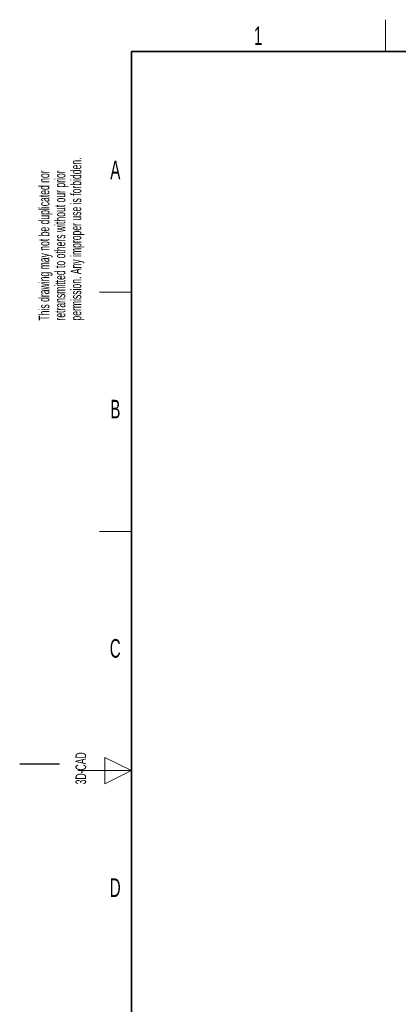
# Paper-space layout 'Blatt4' of a CAD drawing. Header units: millimetres. Extents: x 5 to 418, y 2 to 292.
# Tile 2 of 65: x 5 to 76, y 103 to 288. Entities that reach past the tile are written whole.
import ezdxf

# ---------------------------------------------------------------- set-up
doc = ezdxf.new("R2010")
doc.units = ezdxf.units.MM
doc.layers.add('SLD-0', color=7, linetype='Continuous')
doc.styles.add('SLDTEXTSTYLE1', font='TXT', dxfattribs={"width": 0.605})

psp = doc.layouts.new('Blatt4')

# ---------------------------------------------------------------- linework, layer by layer
at = {"layer": 'SLD-0', "lineweight": 18}
for p, q in [((73.75, 282.5), (73.75, 288.5)), ((20, 237.25), (26, 237.25)), ((20, 192.25), (26, 192.25)), ((26, 147.25), (21, 149.75)), ((21, 149.75), (21, 144.75)), ((16, 147.25), (26, 147.25)), ((21, 144.75), (26, 147.25))]:
    psp.add_line(p, q, dxfattribs=at)
at = {"layer": 'SLD-0', "lineweight": 35}
for p, q in [((408, 282.5), (26, 282.5)), ((26, 282.5), (26, 12))]:
    psp.add_line(p, q, dxfattribs=at)
at = {"layer": 'SLD-0'}
psp.add_line((12.5, 148.5), (5, 148.5), dxfattribs=at)

# ---------------------------------------------------------------- texts
at = {"layer": 'SLD-0', "char_height": 3.5, "attachment_point": 2, "style": 'SLDTEXTSTYLE1'}
for s, insert in [('1', (49.85, 287.24)), ('A', (22.98, 262)), ('B', (22.98, 217)), ('C', (22.96, 172)), ('D', (22.96, 127))]:
    psp.add_mtext(s, dxfattribs=dict(at, insert=insert))
at = {"layer": 'SLD-0', "char_height": 2, "attachment_point": 1, "rotation": 90, "style": 'SLDTEXTSTYLE1'}
for s, insert in [('permission. Any improper use is forbidden.', (14.58, 231.91)), ('retransmitted to others without our prior', (11.58, 231.91)), ('This drawing may not be duplicated nor', (8.58, 231.91)), ('3D-CAD', (15.49, 144.68)), ('noch Dritten zugänglich gemacht werden, und sie darf durch den Empfänger oder', (12.23, 7.24)), ('Ohne unsere vorherige Zustimmung darf diese Zeichnung weder vervielfältigt,', (9.23, 7.24))]:
    psp.add_mtext(s, dxfattribs=dict(at, insert=insert))

doc.saveas('drawing.dxf')
